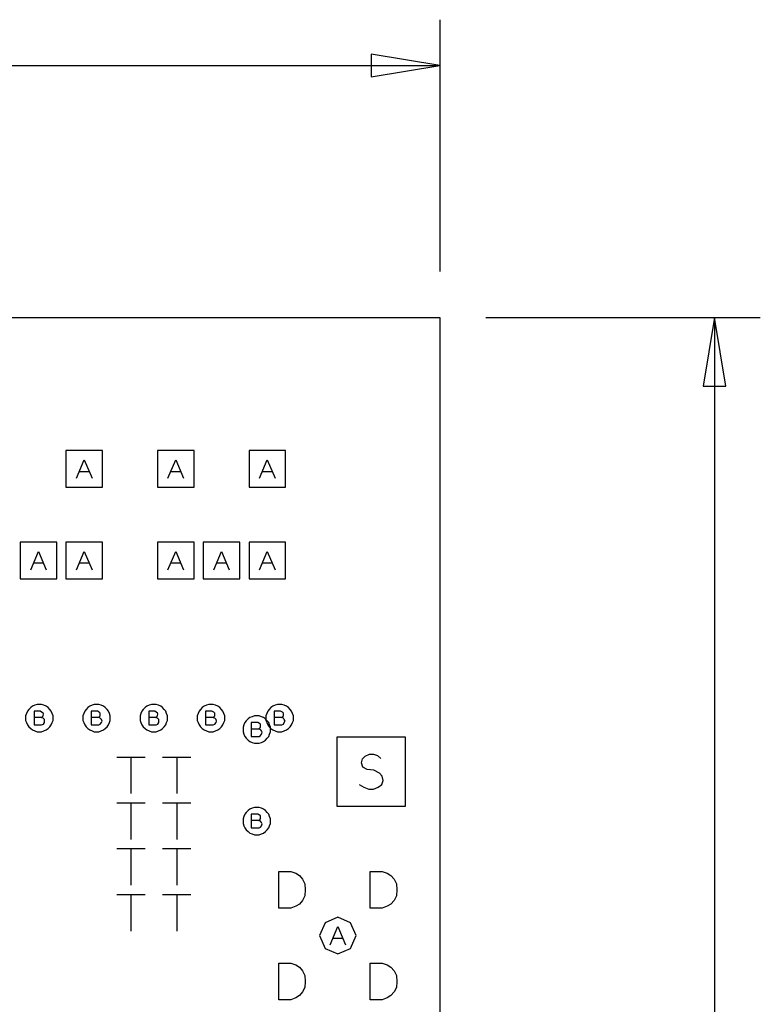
# Model space of a CAD drawing. Extents: x 28 to 61, y 25 to 46.
# Tile 29 of 50: x 40.3 to 41.9, y 32.2 to 34.3. Entities that reach past the tile are written whole.
import ezdxf

# ---------------------------------------------------------------- set-up
doc = ezdxf.new("R2010")
doc.units = 0
doc.layers.add('RVP8-IFD_F_fab', color=2, linetype='CONTINUOUS')

msp = doc.modelspace()

# ---------------------------------------------------------------- linework, layer by layer
at = {"layer": 'RVP8-IFD_F_fab'}
for points in [[(41.23, 34.31), (41.23, 33.76)], [(37.006, 34.21), (41.23, 34.21)], [(41.33, 33.66), (41.93, 33.66)], [(41.83, 33.66), (41.83, 31.616)], [(40.436, 33.309), (40.453, 33.349), (40.47, 33.309)], [(40.636, 33.309), (40.653, 33.349), (40.67, 33.309)], [(40.836, 33.309), (40.853, 33.349), (40.87, 33.309)], [(40.464, 33.323), (40.442, 33.323)], [(40.664, 33.323), (40.642, 33.323)], [(40.864, 33.323), (40.842, 33.323)], [(40.336, 33.109), (40.353, 33.149), (40.37, 33.109)], [(40.436, 33.109), (40.453, 33.149), (40.47, 33.109)], [(40.636, 33.109), (40.653, 33.149), (40.67, 33.109)], [(40.736, 33.109), (40.753, 33.149), (40.77, 33.109)], [(40.836, 33.109), (40.853, 33.149), (40.87, 33.109)], [(40.364, 33.123), (40.342, 33.123)], [(40.464, 33.123), (40.442, 33.123)], [(40.664, 33.123), (40.642, 33.123)], [(40.764, 33.123), (40.742, 33.123)], [(40.864, 33.123), (40.842, 33.123)], [(40.359, 32.786), (40.361, 32.788), (40.363, 32.79), (40.364, 32.794), (40.363, 32.796), (40.36, 32.798), (40.357, 32.8), (40.344, 32.8), (40.344, 32.77), (40.36, 32.77), (40.364, 32.772), (40.366, 32.775), (40.366, 32.778), (40.366, 32.782), (40.363, 32.785), (40.359, 32.786), (40.344, 32.786)], [(40.484, 32.786), (40.486, 32.788), (40.488, 32.79), (40.488, 32.794), (40.488, 32.796), (40.486, 32.798), (40.482, 32.8), (40.468, 32.8), (40.468, 32.77), (40.485, 32.77), (40.488, 32.772), (40.491, 32.775), (40.492, 32.778), (40.491, 32.782), (40.488, 32.785), (40.484, 32.786), (40.468, 32.786)], [(40.609, 32.786), (40.611, 32.788), (40.613, 32.79), (40.614, 32.794), (40.613, 32.796), (40.61, 32.798), (40.607, 32.8), (40.594, 32.8), (40.594, 32.77), (40.61, 32.77), (40.614, 32.772), (40.616, 32.775), (40.616, 32.778), (40.616, 32.782), (40.613, 32.785), (40.609, 32.786), (40.594, 32.786)], [(40.734, 32.786), (40.736, 32.788), (40.738, 32.79), (40.738, 32.794), (40.738, 32.796), (40.736, 32.798), (40.732, 32.8), (40.718, 32.8), (40.718, 32.77), (40.735, 32.77), (40.738, 32.772), (40.741, 32.775), (40.742, 32.778), (40.741, 32.782), (40.738, 32.785), (40.734, 32.786), (40.718, 32.786)], [(40.884, 32.786), (40.886, 32.788), (40.888, 32.79), (40.888, 32.794), (40.888, 32.796), (40.886, 32.798), (40.882, 32.8), (40.868, 32.8), (40.868, 32.77), (40.885, 32.77), (40.888, 32.772), (40.89, 32.775), (40.892, 32.778), (40.89, 32.782), (40.888, 32.785), (40.884, 32.786), (40.868, 32.786)], [(40.834, 32.761), (40.836, 32.763), (40.838, 32.765), (40.838, 32.768), (40.838, 32.772), (40.836, 32.773), (40.832, 32.775), (40.818, 32.775), (40.818, 32.745), (40.835, 32.745), (40.838, 32.747), (40.84, 32.75), (40.842, 32.754), (40.84, 32.757), (40.838, 32.76), (40.834, 32.761), (40.818, 32.761)], [(41.054, 32.64), (41.064, 32.634), (41.075, 32.63), (41.085, 32.63), (41.095, 32.634), (41.103, 32.64), (41.106, 32.649), (41.104, 32.658), (41.098, 32.665), (41.086, 32.671), (41.071, 32.673), (41.062, 32.678), (41.059, 32.687), (41.061, 32.696), (41.067, 32.702), (41.076, 32.706), (41.085, 32.706), (41.094, 32.703), (41.101, 32.697)], [(40.524, 32.7), (40.586, 32.7)], [(40.555, 32.7), (40.555, 32.62)], [(40.624, 32.7), (40.686, 32.7)], [(40.655, 32.7), (40.655, 32.62)], [(40.524, 32.6), (40.586, 32.6)], [(40.555, 32.6), (40.555, 32.52)], [(40.624, 32.6), (40.686, 32.6)], [(40.655, 32.6), (40.655, 32.52)], [(40.834, 32.561), (40.836, 32.562), (40.838, 32.565), (40.838, 32.568), (40.838, 32.572), (40.836, 32.573), (40.832, 32.575), (40.818, 32.575), (40.818, 32.545), (40.835, 32.545), (40.838, 32.547), (40.84, 32.55), (40.842, 32.554), (40.84, 32.557), (40.838, 32.56), (40.834, 32.561), (40.818, 32.561)], [(40.524, 32.5), (40.586, 32.5)], [(40.555, 32.5), (40.555, 32.42)], [(40.624, 32.5), (40.686, 32.5)], [(40.655, 32.5), (40.655, 32.42)], [(40.524, 32.4), (40.586, 32.4)], [(40.555, 32.4), (40.555, 32.32)], [(40.624, 32.4), (40.686, 32.4)], [(40.655, 32.4), (40.655, 32.32)], [(40.99, 32.29), (41.007, 32.33), (41.024, 32.29)], [(41.018, 32.304), (40.996, 32.304)]]:
    msp.add_lwpolyline(points, dxfattribs=at)
for points in [[(41.08, 34.185), (41.23, 34.21), (41.08, 34.235), (41.08, 34.185)], [(32.23, 29.66), (32.23, 33.66), (41.23, 33.66), (41.23, 29.66), (32.23, 29.66)], [(41.855, 33.51), (41.83, 33.66), (41.805, 33.51), (41.855, 33.51)], [(40.413, 33.289), (40.493, 33.289), (40.493, 33.369), (40.413, 33.369), (40.413, 33.289)], [(40.613, 33.289), (40.693, 33.289), (40.693, 33.369), (40.613, 33.369), (40.613, 33.289)], [(40.813, 33.289), (40.893, 33.289), (40.893, 33.369), (40.813, 33.369), (40.813, 33.289)], [(40.313, 33.089), (40.393, 33.089), (40.393, 33.169), (40.313, 33.169), (40.313, 33.089)], [(40.413, 33.089), (40.493, 33.089), (40.493, 33.169), (40.413, 33.169), (40.413, 33.089)], [(40.613, 33.089), (40.693, 33.089), (40.693, 33.169), (40.613, 33.169), (40.613, 33.089)], [(40.713, 33.089), (40.793, 33.089), (40.793, 33.169), (40.713, 33.169), (40.713, 33.089)], [(40.813, 33.089), (40.893, 33.089), (40.893, 33.169), (40.813, 33.169), (40.813, 33.089)], [(40.385, 32.785), (40.385, 32.79), (40.383, 32.795), (40.381, 32.8), (40.378, 32.804), (40.374, 32.808), (40.37, 32.811), (40.365, 32.813), (40.36, 32.815), (40.355, 32.815), (40.35, 32.815), (40.345, 32.813), (40.34, 32.811), (40.336, 32.808), (40.332, 32.804), (40.329, 32.8), (40.327, 32.795), (40.325, 32.79), (40.325, 32.785), (40.325, 32.78), (40.327, 32.775), (40.329, 32.77), (40.332, 32.766), (40.336, 32.762), (40.34, 32.759), (40.345, 32.757), (40.35, 32.755), (40.355, 32.755), (40.36, 32.755), (40.365, 32.757), (40.37, 32.759), (40.374, 32.762), (40.378, 32.766), (40.381, 32.77), (40.383, 32.775), (40.385, 32.78), (40.385, 32.785)], [(40.51, 32.785), (40.51, 32.79), (40.508, 32.795), (40.506, 32.8), (40.503, 32.804), (40.499, 32.808), (40.495, 32.811), (40.49, 32.813), (40.485, 32.815), (40.48, 32.815), (40.475, 32.815), (40.47, 32.813), (40.465, 32.811), (40.461, 32.808), (40.457, 32.804), (40.454, 32.8), (40.452, 32.795), (40.45, 32.79), (40.45, 32.785), (40.45, 32.78), (40.452, 32.775), (40.454, 32.77), (40.457, 32.766), (40.461, 32.762), (40.465, 32.759), (40.47, 32.757), (40.475, 32.755), (40.48, 32.755), (40.485, 32.755), (40.49, 32.757), (40.495, 32.759), (40.499, 32.762), (40.503, 32.766), (40.506, 32.77), (40.508, 32.775), (40.51, 32.78), (40.51, 32.785)], [(40.635, 32.785), (40.635, 32.79), (40.633, 32.795), (40.631, 32.8), (40.628, 32.804), (40.624, 32.808), (40.62, 32.811), (40.615, 32.813), (40.61, 32.815), (40.605, 32.815), (40.6, 32.815), (40.595, 32.813), (40.59, 32.811), (40.586, 32.808), (40.582, 32.804), (40.579, 32.8), (40.577, 32.795), (40.575, 32.79), (40.575, 32.785), (40.575, 32.78), (40.577, 32.775), (40.579, 32.77), (40.582, 32.766), (40.586, 32.762), (40.59, 32.759), (40.595, 32.757), (40.6, 32.755), (40.605, 32.755), (40.61, 32.755), (40.615, 32.757), (40.62, 32.759), (40.624, 32.762), (40.628, 32.766), (40.631, 32.77), (40.633, 32.775), (40.635, 32.78), (40.635, 32.785)], [(40.76, 32.785), (40.76, 32.79), (40.758, 32.795), (40.756, 32.8), (40.753, 32.804), (40.749, 32.808), (40.745, 32.811), (40.74, 32.813), (40.735, 32.815), (40.73, 32.815), (40.725, 32.815), (40.72, 32.813), (40.715, 32.811), (40.711, 32.808), (40.707, 32.804), (40.704, 32.8), (40.702, 32.795), (40.7, 32.79), (40.7, 32.785), (40.7, 32.78), (40.702, 32.775), (40.704, 32.77), (40.707, 32.766), (40.711, 32.762), (40.715, 32.759), (40.72, 32.757), (40.725, 32.755), (40.73, 32.755), (40.735, 32.755), (40.74, 32.757), (40.745, 32.759), (40.749, 32.762), (40.753, 32.766), (40.756, 32.77), (40.758, 32.775), (40.76, 32.78), (40.76, 32.785)], [(40.91, 32.785), (40.91, 32.79), (40.908, 32.795), (40.906, 32.8), (40.903, 32.804), (40.899, 32.808), (40.895, 32.811), (40.89, 32.813), (40.885, 32.815), (40.88, 32.815), (40.875, 32.815), (40.87, 32.813), (40.865, 32.811), (40.861, 32.808), (40.857, 32.804), (40.854, 32.8), (40.852, 32.795), (40.85, 32.79), (40.85, 32.785), (40.85, 32.78), (40.852, 32.775), (40.854, 32.77), (40.857, 32.766), (40.861, 32.762), (40.865, 32.759), (40.87, 32.757), (40.875, 32.755), (40.88, 32.755), (40.885, 32.755), (40.89, 32.757), (40.895, 32.759), (40.899, 32.762), (40.903, 32.766), (40.906, 32.77), (40.908, 32.775), (40.91, 32.78), (40.91, 32.785)], [(40.86, 32.76), (40.86, 32.765), (40.858, 32.77), (40.856, 32.775), (40.853, 32.779), (40.849, 32.783), (40.845, 32.786), (40.84, 32.788), (40.835, 32.79), (40.83, 32.79), (40.825, 32.79), (40.82, 32.788), (40.815, 32.786), (40.811, 32.783), (40.807, 32.779), (40.804, 32.775), (40.802, 32.77), (40.8, 32.765), (40.8, 32.76), (40.8, 32.755), (40.802, 32.75), (40.804, 32.745), (40.807, 32.741), (40.811, 32.737), (40.815, 32.734), (40.82, 32.732), (40.825, 32.73), (40.83, 32.73), (40.835, 32.73), (40.84, 32.732), (40.845, 32.734), (40.849, 32.737), (40.853, 32.741), (40.856, 32.745), (40.858, 32.75), (40.86, 32.755), (40.86, 32.76)], [(41.005, 32.593), (41.155, 32.593), (41.155, 32.743), (41.005, 32.743), (41.005, 32.593)], [(40.86, 32.56), (40.86, 32.565), (40.858, 32.57), (40.856, 32.575), (40.853, 32.579), (40.849, 32.583), (40.845, 32.586), (40.84, 32.588), (40.835, 32.59), (40.83, 32.59), (40.825, 32.59), (40.82, 32.588), (40.815, 32.586), (40.811, 32.583), (40.807, 32.579), (40.804, 32.575), (40.802, 32.57), (40.8, 32.565), (40.8, 32.56), (40.8, 32.555), (40.802, 32.55), (40.804, 32.545), (40.807, 32.541), (40.811, 32.537), (40.815, 32.534), (40.82, 32.532), (40.825, 32.53), (40.83, 32.53), (40.835, 32.53), (40.84, 32.532), (40.845, 32.534), (40.849, 32.537), (40.853, 32.541), (40.856, 32.545), (40.858, 32.55), (40.86, 32.555), (40.86, 32.56)], [(40.878, 32.37), (40.878, 32.45), (40.904, 32.45), (40.915, 32.446), (40.923, 32.441), (40.93, 32.433), (40.935, 32.423), (40.936, 32.41), (40.935, 32.397), (40.93, 32.387), (40.923, 32.379), (40.915, 32.374), (40.904, 32.37), (40.878, 32.37)], [(41.078, 32.37), (41.078, 32.45), (41.104, 32.45), (41.115, 32.446), (41.123, 32.441), (41.13, 32.433), (41.135, 32.423), (41.136, 32.41), (41.135, 32.397), (41.13, 32.387), (41.123, 32.379), (41.115, 32.374), (41.104, 32.37), (41.078, 32.37)], [(41.047, 32.31), (41.035, 32.338), (41.007, 32.35), (40.979, 32.338), (40.967, 32.31), (40.979, 32.282), (41.007, 32.27), (41.035, 32.282), (41.047, 32.31)], [(40.878, 32.17), (40.878, 32.25), (40.904, 32.25), (40.915, 32.246), (40.923, 32.241), (40.93, 32.233), (40.935, 32.223), (40.936, 32.21), (40.935, 32.197), (40.93, 32.187), (40.923, 32.179), (40.915, 32.174), (40.904, 32.17), (40.878, 32.17)], [(41.078, 32.17), (41.078, 32.25), (41.104, 32.25), (41.115, 32.246), (41.123, 32.241), (41.13, 32.233), (41.135, 32.223), (41.136, 32.21), (41.135, 32.197), (41.13, 32.187), (41.123, 32.179), (41.115, 32.174), (41.104, 32.17), (41.078, 32.17)]]:
    msp.add_lwpolyline(points, close=True, dxfattribs=at)

doc.saveas('drawing.dxf')
